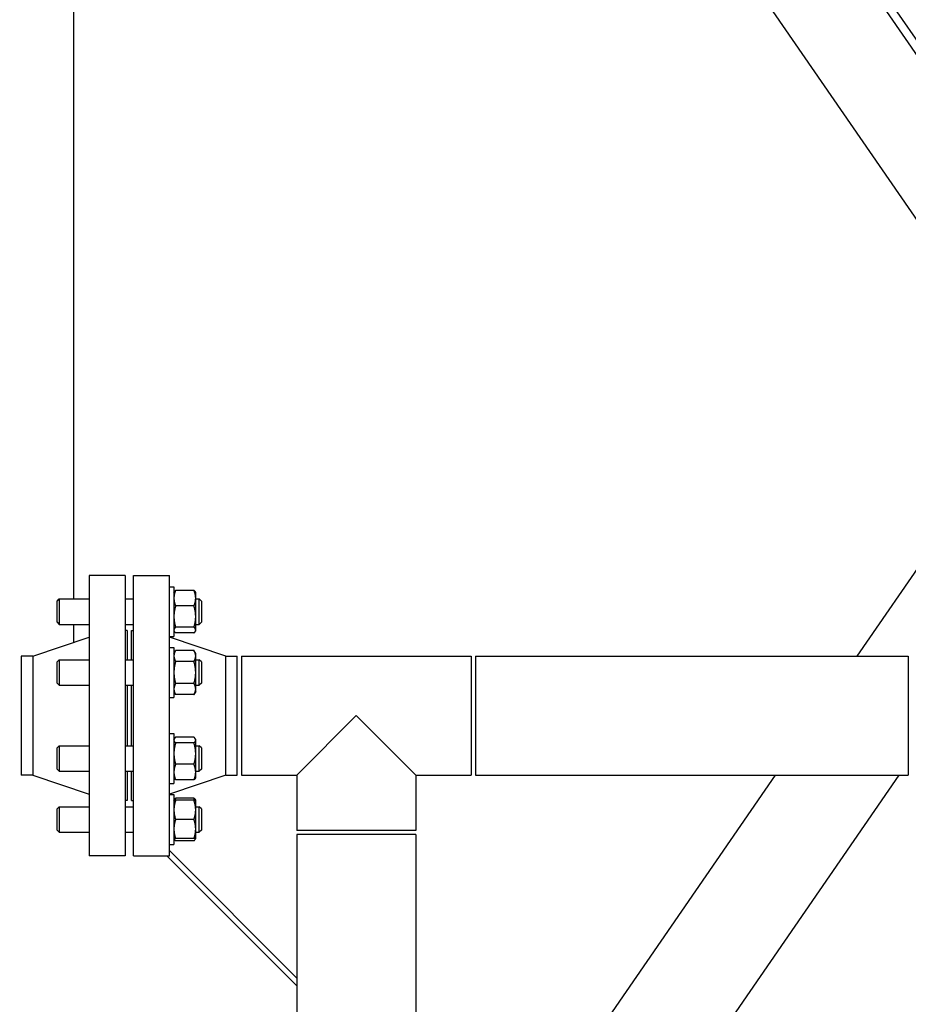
# Model space of a CAD drawing. Header units: inches. Extents: x 24 to 1128, y -94 to 748.
# Tile 8 of 256: x 136 to 162, y 182 to 211. Entities that reach past the tile are written whole.
import ezdxf

# ---------------------------------------------------------------- set-up
doc = ezdxf.new("R2010")
doc.units = ezdxf.units.IN
doc.header["$LTSCALE"] = 32
doc.header["$MEASUREMENT"] = 0
doc.layers.add('Dimension (ANSI)', color=7, linetype='Continuous', lineweight=25)
doc.layers.add('Visible (ANSI)', color=7, linetype='Continuous', lineweight=30)
doc.styles.add('Note Text (ANSI)', font='tahoma.ttf')
doc.dimstyles.new('Architectural (ANSI)', dxfattribs={"dimscale": 32, "dimtxt": 0.125, "dimasz": 0.098425, "dimexe": 0.125, "dimexo": 0.0625, "dimgap": 0.031496, "dimtad": 0, "dimtih": 1, "dimtoh": 1, "dimdec": 4, "dimrnd": 1e-08, "dimzin": 3, "dimdsep": 46, "dimlunit": 4, "dimtxsty": 'Note Text (ANSI)', "dimcen": 0.09, "dimdle": 0.393701, "dimclrd": 256, "dimclre": 256, "dimclrt": 256, "dimadec": 0, "dimazin": 3, "dimtfac": 0.96, "dimtofl": 0, "dimtmove": 0, "dimatfit": 3, "dimfxl": 1, "dimfrac": 2, "dimtolj": 1, "dimtzin": 12, "dimlwd": -1, "dimlwe": -1, "dimarcsym": 0})

# ---------------------------------------------------------------- blocks, each defined once
blk = doc.blocks.new('*D14')
at = {"layer": 'Defpoints', "color": 0, "transparency": 16777216}
for p in [(140.234, 417.109), (59.604, 127.539), (233.983, 127.539)]:
    blk.add_point(p, dxfattribs=at)
at = {"layer": 'Dimension (ANSI)', "transparency": 16777216}
for p, q in [((138.234, 417.109), (55.604, 417.109)), ((59.604, 413.959), (59.604, 254.102)), ((59.604, 130.689), (59.604, 247.035)), ((231.983, 127.539), (55.604, 127.539))]:
    blk.add_line(p, q, dxfattribs=at)
for points in [[(59.079, 413.959), (60.129, 413.959), (59.604, 417.109)], [(59.079, 130.689), (60.129, 130.689), (59.604, 127.539)]]:
    blk.add_solid(points, dxfattribs=at)
at = {"layer": 'Dimension (ANSI)', "transparency": 16777216, "insert": (46.299, 253.094), "char_height": 4, "attachment_point": 1, "style": 'Note Text (ANSI)'}
blk.add_mtext('\\A1;24\'-1 9/16"', dxfattribs=at)

msp = doc.modelspace()

# ---------------------------------------------------------------- linework, layer by layer
at = {"layer": 'Visible (ANSI)'}
for p, q in [((170.76856, 198.10262), (131.73402, 254.77837)), ((170.07931, 198.66262), (131.73402, 254.33762)), ((167.86302, 197.03233), (131.73402, 249.48941)), ((137.79552, 193.49067), (137.79552, 240.68848)), ((160.8639, 191.80762), (166.16267, 199.50112)), ((139.30302, 194.18262), (138.24302, 194.18262)), ((138.24302, 194.18262), (138.24302, 185.93262)), ((139.30302, 194.18262), (139.30302, 185.93262)), ((139.54802, 194.18262), (140.60802, 194.18262)), ((139.54802, 185.93262), (139.54802, 194.18262)), ((140.60802, 185.93262), (140.60802, 194.18262)), ((140.60802, 193.85017), (140.74202, 193.85017)), ((140.74202, 193.85017), (140.74202, 192.38117)), ((140.74202, 193.67817), (140.75348, 193.69801)), ((141.33278, 193.74305), (140.79226, 193.74305)), ((141.38302, 193.67817), (141.37156, 193.69801)), ((141.38302, 193.51341), (141.38302, 193.67817)), ((137.30052, 193.42817), (137.36302, 193.49067)), ((137.30052, 192.80317), (137.30052, 193.42817)), ((137.36302, 193.49067), (137.36302, 192.74067)), ((137.36302, 193.49067), (138.24302, 193.49067)), ((139.30302, 193.49067), (139.54802, 193.49067)), ((141.38302, 192.97008), (141.38302, 193.51341)), ((141.38302, 193.49067), (141.48802, 193.49067)), ((141.55052, 193.42817), (141.48802, 193.49067)), ((141.48802, 192.74067), (141.48802, 193.49067)), ((141.55052, 193.42817), (141.55052, 192.80317)), ((141.33278, 193.28377), (140.79226, 193.28377)), ((137.30052, 192.80317), (137.36302, 192.74067)), ((137.36302, 192.74067), (138.24302, 192.74067)), ((137.79552, 192.21666), (137.79552, 192.74067)), ((139.30302, 192.74067), (139.54802, 192.74067)), ((141.38302, 192.57233), (141.38302, 192.97008)), ((141.38302, 192.74067), (141.48802, 192.74067)), ((141.55052, 192.80317), (141.48802, 192.74067)), ((139.36302, 192.55762), (139.30302, 192.55762)), ((139.36302, 192.55762), (139.36302, 191.69931)), ((139.48802, 192.55762), (139.54802, 192.55762)), ((139.48802, 191.69931), (139.48802, 192.55762)), ((140.74202, 192.55317), (140.75348, 192.53332)), ((141.33278, 192.65639), (140.79226, 192.65639)), ((141.33278, 192.48828), (140.79226, 192.48828)), ((141.38302, 192.55317), (141.37156, 192.53332)), ((141.38302, 192.55317), (141.38302, 192.57233)), ((136.58302, 191.80762), (138.24302, 192.36762)), ((140.60802, 192.38117), (140.74202, 192.38117)), ((142.26802, 191.80762), (140.60802, 192.36762)), ((140.60802, 192.05881), (140.74202, 192.05881)), ((140.74202, 192.05881), (140.74202, 190.58981)), ((140.74202, 191.88681), (140.79226, 191.97383)), ((141.33278, 191.97383), (140.79226, 191.97383)), ((141.38302, 191.88681), (141.33278, 191.97383)), ((141.38302, 191.81145), (141.38302, 191.88681)), ((136.58302, 191.80762), (136.24302, 191.80762)), ((136.24302, 191.80762), (136.24302, 188.30762)), ((136.58302, 191.80762), (136.58302, 188.30762)), ((137.30052, 191.63681), (137.36302, 191.69931)), ((137.30052, 191.01181), (137.30052, 191.63681)), ((137.36302, 191.69931), (137.36302, 190.94931)), ((137.36302, 191.69931), (138.24302, 191.69931)), ((139.30302, 191.69931), (139.54802, 191.69931)), ((141.33278, 191.64907), (140.79226, 191.64907)), ((141.38302, 191.32431), (141.38302, 191.81145)), ((141.38302, 191.69931), (141.48802, 191.69931)), ((141.55052, 191.63681), (141.48802, 191.69931)), ((141.48802, 190.94931), (141.48802, 191.69931)), ((141.55052, 191.63681), (141.55052, 191.01181)), ((142.26802, 191.80762), (142.60802, 191.80762)), ((142.26802, 188.30762), (142.26802, 191.80762)), ((142.60802, 188.30762), (142.60802, 191.80762)), ((142.73302, 191.80762), (149.49302, 191.80762)), ((142.73302, 191.80762), (142.73302, 188.30762)), ((149.49302, 191.80762), (149.49302, 188.30762)), ((149.61802, 191.80762), (162.36802, 191.80762)), ((149.61802, 191.80762), (149.61802, 188.30762)), ((162.36802, 191.80762), (162.36802, 188.30762)), ((141.38302, 190.83717), (141.38302, 191.32431)), ((137.30052, 191.01181), (137.36302, 190.94931)), ((141.33278, 190.99955), (140.79226, 190.99955)), ((141.55052, 191.01181), (141.48802, 190.94931)), ((137.36302, 190.94931), (138.24302, 190.94931)), ((139.30302, 190.94931), (139.54802, 190.94931)), ((139.36302, 190.94931), (139.36302, 189.16594)), ((139.48802, 189.16594), (139.48802, 190.94931)), ((140.74202, 190.76181), (140.79226, 190.67479)), ((141.38302, 190.76181), (141.33278, 190.67479)), ((141.38302, 190.94931), (141.48802, 190.94931)), ((141.38302, 190.76181), (141.38302, 190.83717)), ((140.60802, 190.58981), (140.74202, 190.58981)), ((141.33278, 190.67479), (140.79226, 190.67479)), ((146.11302, 190.05762), (144.36302, 188.30762)), ((147.86302, 188.30762), (146.11302, 190.05762)), ((140.60802, 189.52544), (140.74202, 189.52544)), ((140.74202, 189.52544), (140.74202, 188.05644)), ((140.74202, 189.35344), (140.75348, 189.37329)), ((141.33278, 189.41833), (140.79226, 189.41833)), ((141.33278, 189.25022), (140.79226, 189.25022)), ((141.38302, 189.35344), (141.37156, 189.37329)), ((141.38302, 189.33428), (141.38302, 189.35344)), ((141.38302, 188.93653), (141.38302, 189.33428)), ((137.30052, 189.10344), (137.36302, 189.16594)), ((137.30052, 188.47844), (137.30052, 189.10344)), ((137.36302, 189.16594), (137.36302, 188.41594)), ((137.36302, 189.16594), (138.24302, 189.16594)), ((139.30302, 189.16594), (139.54802, 189.16594)), ((141.38302, 189.16594), (141.48802, 189.16594)), ((141.55052, 189.10344), (141.48802, 189.16594)), ((141.48802, 188.41594), (141.48802, 189.16594)), ((141.55052, 189.10344), (141.55052, 188.47844)), ((141.38302, 188.39319), (141.38302, 188.93653)), ((137.30052, 188.47844), (137.36302, 188.41594)), ((137.36302, 188.41594), (138.24302, 188.41594)), ((139.30302, 188.41594), (139.54802, 188.41594)), ((139.36302, 188.41594), (139.36302, 187.55762)), ((139.48802, 187.55762), (139.48802, 188.41594)), ((141.33278, 188.62283), (140.79226, 188.62283)), ((141.38302, 188.41594), (141.48802, 188.41594)), ((141.38302, 188.22844), (141.38302, 188.39319)), ((141.55052, 188.47844), (141.48802, 188.41594)), ((136.58302, 188.30762), (136.24302, 188.30762)), ((136.58302, 188.30762), (138.24302, 187.74762)), ((142.26802, 188.30762), (140.60802, 187.74762)), ((140.74202, 188.22844), (140.75348, 188.2086)), ((141.33278, 188.16356), (140.79226, 188.16356)), ((141.38302, 188.22844), (141.37156, 188.2086)), ((142.26802, 188.30762), (142.60802, 188.30762)), ((142.73302, 188.30762), (144.36302, 188.30762)), ((144.36302, 188.30762), (144.36302, 186.67762)), ((147.86302, 172.93116), (158.45332, 188.30762)), ((147.86302, 188.30762), (147.86302, 186.67762)), ((147.86302, 188.30762), (149.49302, 188.30762)), ((149.61802, 188.30762), (162.36802, 188.30762)), ((149.78764, 170.43662), (162.09602, 188.30762)), ((140.60802, 188.05644), (140.74202, 188.05644)), ((139.36302, 187.55762), (139.30302, 187.55762)), ((139.48802, 187.55762), (139.54802, 187.55762)), ((140.60802, 187.73408), (140.74202, 187.73408)), ((140.74202, 187.73408), (140.74202, 186.26508)), ((140.74202, 187.56208), (140.75348, 187.58193)), ((141.33278, 187.62697), (140.79226, 187.62697)), ((141.33278, 187.56208), (140.79226, 187.56208)), ((141.38302, 187.56208), (141.37156, 187.58193)), ((141.38302, 187.28083), (141.38302, 187.56208)), ((137.30052, 187.31208), (137.36302, 187.37458)), ((137.30052, 186.68708), (137.30052, 187.31208)), ((137.36302, 187.37458), (137.36302, 186.62458)), ((137.36302, 187.37458), (138.24302, 187.37458)), ((139.30302, 187.39012), (139.31855, 187.37458)), ((139.30302, 187.37458), (139.54802, 187.37458)), ((141.38302, 187.37458), (141.48802, 187.37458)), ((141.38302, 186.71833), (141.38302, 187.28083)), ((141.55052, 187.31208), (141.48802, 187.37458)), ((141.48802, 186.62458), (141.48802, 187.37458)), ((141.55052, 187.31208), (141.55052, 186.68708)), ((141.33278, 186.99958), (140.79226, 186.99958)), ((137.30052, 186.68708), (137.36302, 186.62458)), ((141.38302, 186.43708), (141.38302, 186.71833)), ((141.55052, 186.68708), (141.48802, 186.62458)), ((147.86302, 186.67762), (144.36302, 186.67762)), ((137.36302, 186.62458), (138.24302, 186.62458)), ((139.30302, 186.62458), (139.54802, 186.62458)), ((140.74202, 186.43708), (140.75348, 186.41724)), ((141.33278, 186.43708), (140.79226, 186.43708)), ((141.33278, 186.3722), (140.79226, 186.3722)), ((141.38302, 186.43708), (141.37156, 186.41724)), ((141.38302, 186.62458), (141.48802, 186.62458)), ((144.36302, 186.55262), (144.36302, 172.42762)), ((147.86302, 186.55262), (144.36302, 186.55262)), ((147.86302, 186.55262), (147.86302, 172.42762)), ((140.60802, 186.26508), (140.74202, 186.26508)), ((140.60802, 186.08512), (144.36302, 182.33012)), ((139.30302, 185.93262), (138.24302, 185.93262)), ((139.54802, 185.93262), (140.60802, 185.93262)), ((140.53635, 185.93262), (144.36302, 182.10596))]:
    msp.add_line(p, q, dxfattribs=at)
for points, weights in [([(140.79226, 193.74305), (140.74202, 193.61999), (140.74202, 193.51341)], [1, 1.0379548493, 1]), ([(140.75348, 193.69801), (140.76577, 193.7193), (140.79226, 193.74305)], [1.01895290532, 1.01965956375, 1]), ([(141.38302, 193.51341), (141.38302, 193.61999), (141.33278, 193.74305)], [1, 1.0379548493, 1]), ([(141.33278, 193.74305), (141.35927, 193.7193), (141.37156, 193.69801)], [1, 1.01965956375, 1.01895290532]), ([(140.74202, 193.51341), (140.74202, 193.40684), (140.79226, 193.28377)], [1, 1.0379548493, 1]), ([(141.33278, 193.28377), (141.38302, 193.40684), (141.38302, 193.51341)], [1, 1.0379548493, 1]), ([(140.79226, 193.28377), (140.74202, 193.11567), (140.74202, 192.97008)], [1, 1.0379548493, 1]), ([(141.38302, 192.97008), (141.38302, 193.11567), (141.33278, 193.28377)], [1, 1.0379548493, 1]), ([(140.74202, 192.97008), (140.74202, 192.82449), (140.79226, 192.65639)], [1, 1.0379548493, 1]), ([(141.33278, 192.65639), (141.38302, 192.82449), (141.38302, 192.97008)], [1, 1.0379548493, 1]), ([(140.79226, 192.65639), (140.74202, 192.61134), (140.74202, 192.57233)], [1, 1.0379548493, 1]), ([(140.74202, 192.57233), (140.74202, 192.53332), (140.79226, 192.48828)], [1, 1.0379548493, 1]), ([(141.38302, 192.57233), (141.38302, 192.61134), (141.33278, 192.65639)], [1, 1.0379548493, 1]), ([(141.33278, 192.48828), (141.38302, 192.53332), (141.38302, 192.57233)], [1, 1.0379548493, 1]), ([(140.79226, 191.97383), (140.74202, 191.88681), (140.74202, 191.81145)], [1, 1.0379548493, 1]), ([(141.38302, 191.81145), (141.38302, 191.88681), (141.33278, 191.97383)], [1, 1.0379548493, 1]), ([(140.74202, 191.81145), (140.74202, 191.73609), (140.79226, 191.64907)], [1, 1.0379548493, 1]), ([(140.79226, 191.64907), (140.74202, 191.47503), (140.74202, 191.32431)], [1, 1.0379548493, 1]), ([(141.33278, 191.64907), (141.38302, 191.73609), (141.38302, 191.81145)], [1, 1.0379548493, 1]), ([(141.38302, 191.32431), (141.38302, 191.47503), (141.33278, 191.64907)], [1, 1.0379548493, 1]), ([(140.74202, 191.32431), (140.74202, 191.17359), (140.79226, 190.99955)], [1, 1.0379548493, 1]), ([(141.33278, 190.99955), (141.38302, 191.17359), (141.38302, 191.32431)], [1, 1.0379548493, 1]), ([(140.79226, 190.99955), (140.74202, 190.91253), (140.74202, 190.83717)], [1, 1.0379548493, 1]), ([(141.38302, 190.83717), (141.38302, 190.91253), (141.33278, 190.99955)], [1, 1.0379548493, 1]), ([(140.74202, 190.83717), (140.74202, 190.76181), (140.79226, 190.67479)], [1, 1.0379548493, 1]), ([(141.33278, 190.67479), (141.38302, 190.76181), (141.38302, 190.83717)], [1, 1.0379548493, 1]), ([(140.79226, 189.41833), (140.74202, 189.37329), (140.74202, 189.33428)], [1, 1.0379548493, 1]), ([(140.74202, 189.33428), (140.74202, 189.29527), (140.79226, 189.25022)], [1, 1.0379548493, 1]), ([(140.79226, 189.25022), (140.74202, 189.08211), (140.74202, 188.93653)], [1, 1.0379548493, 1]), ([(141.38302, 189.33428), (141.38302, 189.37329), (141.33278, 189.41833)], [1, 1.0379548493, 1]), ([(141.33278, 189.25022), (141.38302, 189.29527), (141.38302, 189.33428)], [1, 1.0379548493, 1]), ([(141.38302, 188.93653), (141.38302, 189.08211), (141.33278, 189.25022)], [1, 1.0379548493, 1]), ([(140.74202, 188.93653), (140.74202, 188.79094), (140.79226, 188.62283)], [1, 1.0379548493, 1]), ([(141.33278, 188.62283), (141.38302, 188.79094), (141.38302, 188.93653)], [1, 1.0379548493, 1]), ([(140.79226, 188.62283), (140.74202, 188.49977), (140.74202, 188.39319)], [1, 1.0379548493, 1]), ([(140.74202, 188.39319), (140.74202, 188.28662), (140.79226, 188.16356)], [1, 1.0379548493, 1]), ([(141.38302, 188.39319), (141.38302, 188.49977), (141.33278, 188.62283)], [1, 1.0379548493, 1]), ([(141.33278, 188.16356), (141.38302, 188.28662), (141.38302, 188.39319)], [1, 1.0379548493, 1]), ([(140.79226, 188.16356), (140.76577, 188.18731), (140.75348, 188.2086)], [1, 1.01965956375, 1.01895290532]), ([(141.37156, 188.2086), (141.35927, 188.18731), (141.33278, 188.16356)], [1.01895290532, 1.01965956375, 1]), ([(140.74202, 187.56208), (140.74202, 187.56208), (140.79226, 187.56208)], [1, 1.0379548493, 1]), ([(140.79226, 187.56208), (140.74202, 187.41136), (140.74202, 187.28083)], [1, 1.0379548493, 1]), ([(140.75348, 187.58193), (140.76577, 187.60322), (140.79226, 187.62697)], [1.01895290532, 1.01965956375, 1]), ([(140.79226, 187.62697), (140.77859, 187.59348), (140.76878, 187.56208)], [1, 1.01005189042, 1.01477953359]), ([(141.33278, 187.62697), (141.35927, 187.60322), (141.37156, 187.58193)], [1, 1.01965956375, 1.01895290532]), ([(141.35626, 187.56208), (141.34645, 187.59348), (141.33278, 187.62697)], [1.01477953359, 1.01005189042, 1]), ([(141.33278, 187.56208), (141.38302, 187.56208), (141.38302, 187.56208)], [1, 1.0379548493, 1]), ([(141.38302, 187.28083), (141.38302, 187.41136), (141.33278, 187.56208)], [1, 1.0379548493, 1]), ([(140.74202, 187.28083), (140.74202, 187.1503), (140.79226, 186.99958)], [1, 1.0379548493, 1]), ([(141.33278, 186.99958), (141.38302, 187.1503), (141.38302, 187.28083)], [1, 1.0379548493, 1]), ([(140.79226, 186.99958), (140.74202, 186.84886), (140.74202, 186.71833)], [1, 1.0379548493, 1]), ([(141.38302, 186.71833), (141.38302, 186.84886), (141.33278, 186.99958)], [1, 1.0379548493, 1]), ([(140.74202, 186.71833), (140.74202, 186.5878), (140.79226, 186.43708)], [1, 1.0379548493, 1]), ([(141.33278, 186.43708), (141.38302, 186.5878), (141.38302, 186.71833)], [1, 1.0379548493, 1]), ([(140.79226, 186.43708), (140.74202, 186.43708), (140.74202, 186.43708)], [1, 1.0379548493, 1]), ([(140.74482, 186.43708), (140.75363, 186.40683), (140.79226, 186.3722)], [1.01375847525, 1.02892942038, 1]), ([(141.38302, 186.43708), (141.38302, 186.43708), (141.33278, 186.43708)], [1, 1.0379548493, 1]), ([(141.33278, 186.3722), (141.37141, 186.40683), (141.38022, 186.43708)], [1, 1.02892942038, 1.01375847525])]:
    msp.add_rational_spline(points, weights, degree=2, dxfattribs=at)

# ---------------------------------------------------------------- dimensions: what is measured, and where the dimension line sits
at = {"layer": 'Dimension (ANSI)'}
dim = msp.add_linear_dim(base=(59.6041, 127.53942), p1=(140.23402, 417.10862), p2=(233.98302, 127.53942), angle=90, dimstyle='Architectural (ANSI)', override={"dimgap": 0.031496, "dimdec": 4, "dimlfac": 1, "dimtol": 0, "dimlim": 0, "dimtp": 0, "dimtm": 0, "dimtdec": 2, "dimatfit": 1}, dxfattribs=at)
dim.commit()
dim.dimension.update_dxf_attribs({"geometry": '*D14', "text_midpoint": (59.6041, 250.56851), "dimtype": 160})

doc.saveas('drawing.dxf')
